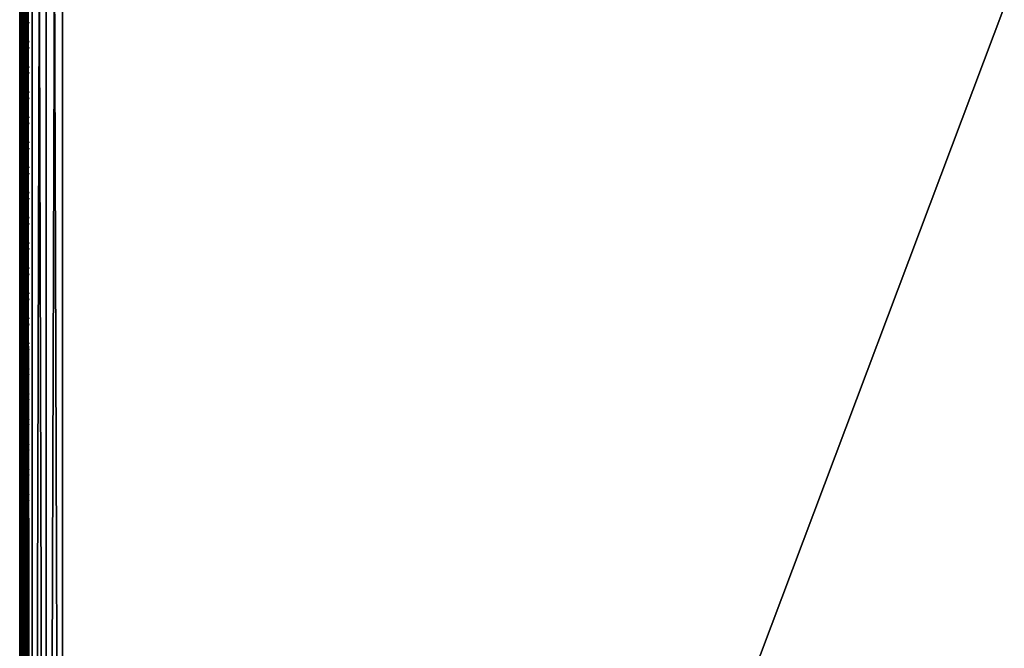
# Model space of a CAD drawing. Header units: inches. Extents: x 0 to 23, y -70 to 0.
# Tile 20 of 107: x 0 to 11.5, y -47.2 to -39.9. Entities that reach past the tile are written whole.
import ezdxf

# ---------------------------------------------------------------- set-up
doc = ezdxf.new("R2010")
doc.units = ezdxf.units.IN
doc.header["$MEASUREMENT"] = 0
for name, color, linetype in [('A-FURN-3-ST', 151, 'Continuous'), ('A-FURN-3-ST-SEAM', 250, 'Continuous'), ('A-FURN-3-STITCH', 15, 'Continuous')]:
    doc.layers.add(name, color=color, linetype=linetype)

msp = doc.modelspace()

# ---------------------------------------------------------------- meshes
at = {"layer": 'A-FURN-3-ST'}
mesh = msp.add_polyface(dxfattribs=at)
corners = [(23, -10.5, 5.453), (23, -66.768, 5.45), (22.962, -10.5, 5.261), (22.962, -66.769, 5.261), (22.854, -10.5, 5.099), (22.854, -66.769, 5.099), (22.691, -10.5, 4.991), (22.691, -66.769, 4.991), (22.5, -10.5, 4.953), (22.5, -66.769, 4.953), (23, -68.9, 17.453), (23, -10.5, 17.453), (22.962, -68.9, 17.644), (22.962, -10.5, 17.644), (22.854, -68.9, 17.806), (22.854, -10.5, 17.806), (22.691, -68.9, 17.914), (22.691, -10.5, 17.914), (22.5, -68.9, 17.953), (22.5, -10.5, 17.953), (22.62, -66.917, 4.99), (22.968, -66.89, 5.325), (0.5, -68.9, 17.953), (0.5, -10.5, 17.953), (23, -69.482, 16.709), (0, -10.5, 17.453), (0, -68.9, 17.453), (0.038, -10.5, 17.644), (0.038, -68.9, 17.644), (0.146, -10.5, 17.806), (0.146, -68.9, 17.806), (0.309, -10.5, 17.914), (0.309, -68.9, 17.914), (0, -66.769, 5.453), (0, -10.5, 5.453), (0.038, -66.769, 5.261), (0.038, -10.5, 5.261), (0.146, -66.769, 5.099), (0.146, -10.5, 5.099), (0.309, -66.769, 4.991), (0.309, -10.5, 4.991), (0.5, -66.769, 4.953), (0.5, -10.5, 4.953), (0.031, -66.89, 5.327), (0.379, -66.916, 4.99), (0, -69.482, 16.709)]
mesh.append_faces([[corners[k] for k in face] for face in [(0, 1, 2), (2, 1, 3), (2, 3, 4), (4, 3, 5), (4, 5, 6), (6, 5, 7), (6, 7, 8), (8, 7, 9), (10, 11, 12), (12, 11, 13), (12, 13, 14), (14, 13, 15), (14, 15, 16), (16, 15, 17), (16, 17, 18), (18, 17, 19), (20, 9, 7), (21, 3, 1), (18, 19, 22), (22, 19, 23), (0, 11, 1), (1, 11, 24), (24, 11, 10), (25, 26, 27), (27, 26, 28), (27, 28, 29), (29, 28, 30), (29, 30, 31), (31, 30, 32), (31, 32, 23), (23, 32, 22), (33, 34, 35), (35, 34, 36), (35, 36, 37), (37, 36, 38), (37, 38, 39), (39, 38, 40), (39, 40, 41), (41, 40, 42), (43, 33, 35), (44, 39, 41), (8, 9, 42), (42, 9, 41), (25, 45, 26), (34, 33, 25), (25, 33, 45)]])
at = {"layer": 'A-FURN-3-ST-SEAM'}
mesh = msp.add_polyface(dxfattribs=at)
corners = [(22.941, -68.9, 17.621), (22.961, -10.5, 17.622), (22.975, -68.9, 17.627), (22.977, -10.5, 17.629), (22.997, -68.9, 17.653), (22.912, -68.9, 17.638), (22.927, -10.5, 17.627), (22.943, -68.964, 17.618), (22.927, -68.964, 17.624), (22.913, -68.965, 17.635), (22.903, -68.966, 17.65), (22.9, -68.968, 17.668), (22.9, -68.9, 17.671), (22.961, -68.964, 17.619), (22.977, -68.964, 17.627), (22.998, -68.967, 17.655), (23, -68.968, 17.672), (22.907, -68.97, 17.693), (22.912, -68.9, 17.703), (22.919, -68.971, 17.707), (22.941, -68.9, 17.72), (22.997, -68.9, 17.688), (22.995, -68.969, 17.689), (22.984, -68.971, 17.704), (22.975, -68.9, 17.714), (22.97, -68.971, 17.713), (0.059, -68.9, 17.621), (0.039, -68.974, 17.618), (0.025, -68.9, 17.627), (0.023, -68.975, 17.626), (0.003, -68.9, 17.653), (0.003, -68.9, 17.688), (0.016, -68.983, 17.703), (0.025, -68.9, 17.714), (0.03, -68.983, 17.712), (0.059, -68.9, 17.72), (0.088, -68.9, 17.703), (0.093, -68.982, 17.692), (0.1, -68.9, 17.671), (0.081, -68.983, 17.705), (0, -68.98, 17.671), (0.088, -68.9, 17.638), (0.073, -68.975, 17.623), (0.097, -68.977, 17.649), (0.03, -39.7, 17.716), (0.016, -39.7, 17.707), (0.023, -39.7, 17.629), (0.039, -39.7, 17.622), (0.097, -39.7, 17.653), (0.073, -39.7, 17.627), (0, -39.7, 17.675), (0.081, -39.7, 17.71), (0.093, -39.7, 17.696)]
mesh.append_faces([[corners[k] for k in face] for face in [(0, 1, 2), (2, 3, 4), (0, 5, 6), (7, 8, 0), (0, 8, 5), (5, 8, 9), (5, 9, 10), (11, 12, 10), (10, 12, 5), (7, 0, 13), (13, 0, 2), (13, 2, 14), (14, 2, 4), (14, 4, 15), (15, 4, 16), (11, 17, 12), (12, 17, 18), (18, 17, 19), (18, 19, 20), (4, 21, 16), (16, 21, 22), (22, 21, 23), (23, 21, 24), (23, 24, 25), (25, 24, 20), (26, 27, 28), (28, 29, 30), (31, 32, 33), (33, 34, 35), (36, 37, 38), (36, 35, 39), (31, 30, 40), (26, 41, 42), (43, 41, 38), (35, 44, 33), (33, 45, 31), (30, 46, 28), (28, 47, 26), (41, 48, 38), (41, 26, 49), (30, 31, 50), (51, 35, 36), (52, 36, 38)]])
mesh = msp.add_polyface(dxfattribs=at)
corners = [(22.9, -10.5, 17.671), (22.9, -68.9, 17.671), (22.907, -10.5, 17.696), (22.912, -68.9, 17.703), (22.919, -10.5, 17.71), (22.941, -68.9, 17.72), (22.935, -10.5, 17.718), (22.97, -10.5, 17.716), (23, -10.5, 17.675), (22.995, -10.5, 17.692), (22.997, -68.9, 17.688), (22.984, -10.5, 17.707), (22.975, -68.9, 17.714), (22.997, -68.9, 17.653), (22.998, -10.5, 17.657), (22.927, -10.5, 17.627), (22.943, -10.5, 17.621), (22.941, -68.9, 17.621), (22.961, -10.5, 17.622), (22.975, -68.9, 17.627), (22.977, -10.5, 17.629), (22.912, -68.9, 17.638), (22.913, -10.5, 17.638), (22.903, -10.5, 17.653), (0.065, -10.5, 17.718), (0.03, -10.5, 17.716), (0.03, -39.7, 17.716), (0.065, -39.7, 17.718), (0.059, -68.9, 17.72), (0.025, -68.9, 17.714), (0.016, -39.7, 17.707), (0.003, -68.9, 17.688), (0.005, -39.7, 17.692), (0, -39.7, 17.675), (0.005, -10.5, 17.692), (0, -10.5, 17.675), (0.002, -10.5, 17.657), (0.002, -39.7, 17.657), (0.003, -68.9, 17.653), (0.023, -39.7, 17.629), (0.025, -68.9, 17.627), (0.039, -39.7, 17.622), (0.059, -68.9, 17.621), (0.057, -39.7, 17.621), (0.073, -39.7, 17.627), (0.057, -10.5, 17.621), (0.073, -10.5, 17.627), (0.087, -10.5, 17.638), (0.087, -39.7, 17.638), (0.088, -68.9, 17.638), (0.097, -39.7, 17.653), (0.1, -68.9, 17.671), (0.1, -39.7, 17.671), (0.1, -10.5, 17.671), (0.081, -39.7, 17.71), (0.088, -68.9, 17.703), (0.093, -39.7, 17.696), (0.093, -10.5, 17.696)]
mesh.append_faces([[corners[k] for k in face] for face in [(0, 1, 2), (2, 1, 3), (2, 3, 4), (4, 3, 5), (4, 5, 6), (6, 5, 7), (8, 9, 10), (10, 9, 11), (10, 11, 12), (12, 11, 7), (12, 7, 5), (10, 13, 8), (8, 13, 14), (15, 16, 17), (17, 16, 18), (19, 18, 20), (13, 20, 14), (15, 21, 22), (0, 23, 1), (1, 23, 21), (21, 23, 22), (24, 25, 26, 27), (27, 26, 28), (29, 26, 30), (31, 30, 32), (31, 32, 33), (33, 32, 34, 35), (35, 36, 37, 33), (33, 37, 38), (38, 37, 39), (40, 39, 41), (42, 41, 43), (42, 43, 44), (44, 43, 45, 46), (46, 47, 48, 44), (44, 48, 49), (49, 48, 50), (51, 50, 52), (52, 50, 53), (27, 28, 54), (54, 55, 56), (56, 51, 52), (56, 52, 57)]])
at = {"layer": 'A-FURN-3-STITCH'}
mesh = msp.add_polymesh((7, 4), dxfattribs=at)
for k, corner in enumerate([(0.107, -39.882, 17.76), (0.105, -39.882, 17.758), (0.102, -39.882, 17.754), (0.1, -39.882, 17.752), (0.102, -39.92, 17.765), (0.096, -39.92, 17.766), (0.093, -39.92, 17.762), (0.095, -39.92, 17.757), (0.098, -39.959, 17.768), (0.093, -39.959, 17.769), (0.09, -39.959, 17.766), (0.091, -39.959, 17.761), (0.097, -39.998, 17.77), (0.092, -39.998, 17.771), (0.088, -39.998, 17.767), (0.09, -39.998, 17.762), (0.098, -40.037, 17.769), (0.093, -40.037, 17.77), (0.09, -40.037, 17.766), (0.091, -40.037, 17.761), (0.102, -40.076, 17.766), (0.097, -40.076, 17.767), (0.093, -40.076, 17.763), (0.095, -40.076, 17.758), (0.107, -40.114, 17.761), (0.106, -40.114, 17.759), (0.102, -40.114, 17.755), (0.1, -40.114, 17.753)]):
    mesh.set_mesh_vertex(divmod(k, 4), corner)
mesh = msp.add_polymesh((7, 4), dxfattribs=at)
for k, corner in enumerate([(0.107, -40.175, 17.76), (0.105, -40.175, 17.758), (0.102, -40.175, 17.754), (0.1, -40.175, 17.752), (0.102, -40.214, 17.765), (0.096, -40.214, 17.766), (0.093, -40.214, 17.762), (0.095, -40.214, 17.757), (0.098, -40.252, 17.768), (0.093, -40.252, 17.769), (0.09, -40.252, 17.766), (0.091, -40.253, 17.761), (0.097, -40.292, 17.77), (0.092, -40.292, 17.771), (0.088, -40.292, 17.767), (0.09, -40.292, 17.762), (0.098, -40.331, 17.769), (0.093, -40.331, 17.77), (0.09, -40.331, 17.766), (0.091, -40.331, 17.761), (0.102, -40.369, 17.766), (0.097, -40.369, 17.767), (0.093, -40.369, 17.763), (0.095, -40.369, 17.758), (0.107, -40.408, 17.761), (0.106, -40.408, 17.759), (0.102, -40.408, 17.755), (0.1, -40.408, 17.753)]):
    mesh.set_mesh_vertex(divmod(k, 4), corner)
mesh = msp.add_polymesh((7, 4), dxfattribs=at)
for k, corner in enumerate([(0.107, -40.469, 17.76), (0.105, -40.469, 17.758), (0.102, -40.469, 17.754), (0.1, -40.469, 17.752), (0.102, -40.507, 17.765), (0.096, -40.507, 17.766), (0.093, -40.507, 17.762), (0.095, -40.507, 17.757), (0.098, -40.546, 17.768), (0.093, -40.546, 17.769), (0.09, -40.546, 17.766), (0.091, -40.546, 17.761), (0.097, -40.585, 17.77), (0.092, -40.585, 17.771), (0.088, -40.585, 17.767), (0.09, -40.585, 17.762), (0.098, -40.624, 17.769), (0.093, -40.624, 17.77), (0.09, -40.624, 17.766), (0.091, -40.624, 17.761), (0.102, -40.663, 17.766), (0.097, -40.663, 17.767), (0.093, -40.663, 17.763), (0.095, -40.663, 17.758), (0.107, -40.701, 17.761), (0.106, -40.701, 17.759), (0.102, -40.701, 17.755), (0.1, -40.701, 17.753)]):
    mesh.set_mesh_vertex(divmod(k, 4), corner)
mesh = msp.add_polymesh((7, 4), dxfattribs=at)
for k, corner in enumerate([(0.107, -40.762, 17.76), (0.105, -40.762, 17.758), (0.102, -40.762, 17.754), (0.1, -40.762, 17.752), (0.102, -40.801, 17.765), (0.096, -40.801, 17.766), (0.093, -40.801, 17.762), (0.095, -40.801, 17.757), (0.098, -40.839, 17.768), (0.093, -40.839, 17.769), (0.09, -40.839, 17.766), (0.091, -40.839, 17.761), (0.097, -40.878, 17.77), (0.092, -40.878, 17.771), (0.088, -40.878, 17.767), (0.09, -40.879, 17.762), (0.098, -40.918, 17.769), (0.093, -40.918, 17.77), (0.09, -40.918, 17.766), (0.091, -40.918, 17.761), (0.102, -40.956, 17.766), (0.097, -40.956, 17.767), (0.093, -40.956, 17.763), (0.095, -40.956, 17.758), (0.107, -40.995, 17.761), (0.106, -40.995, 17.759), (0.102, -40.995, 17.755), (0.1, -40.995, 17.753)]):
    mesh.set_mesh_vertex(divmod(k, 4), corner)
mesh = msp.add_polymesh((7, 4), dxfattribs=at)
for k, corner in enumerate([(0.107, -41.056, 17.76), (0.105, -41.056, 17.758), (0.102, -41.056, 17.754), (0.1, -41.056, 17.752), (0.102, -41.094, 17.765), (0.096, -41.094, 17.766), (0.093, -41.094, 17.762), (0.095, -41.094, 17.757), (0.098, -41.133, 17.768), (0.093, -41.133, 17.769), (0.09, -41.133, 17.766), (0.091, -41.133, 17.761), (0.097, -41.172, 17.77), (0.092, -41.172, 17.771), (0.088, -41.172, 17.767), (0.09, -41.172, 17.762), (0.098, -41.211, 17.769), (0.093, -41.211, 17.77), (0.09, -41.211, 17.766), (0.091, -41.211, 17.761), (0.102, -41.25, 17.766), (0.097, -41.25, 17.767), (0.093, -41.25, 17.763), (0.095, -41.25, 17.758), (0.107, -41.288, 17.761), (0.106, -41.288, 17.759), (0.102, -41.288, 17.755), (0.1, -41.288, 17.753)]):
    mesh.set_mesh_vertex(divmod(k, 4), corner)
mesh = msp.add_polymesh((7, 4), dxfattribs=at)
for k, corner in enumerate([(0.107, -41.349, 17.76), (0.105, -41.349, 17.758), (0.102, -41.349, 17.754), (0.1, -41.349, 17.752), (0.102, -41.388, 17.765), (0.096, -41.388, 17.766), (0.093, -41.388, 17.762), (0.095, -41.388, 17.757), (0.098, -41.426, 17.768), (0.093, -41.426, 17.769), (0.09, -41.426, 17.766), (0.091, -41.426, 17.761), (0.097, -41.465, 17.77), (0.092, -41.465, 17.771), (0.088, -41.465, 17.767), (0.09, -41.465, 17.762), (0.098, -41.504, 17.769), (0.093, -41.504, 17.77), (0.09, -41.505, 17.766), (0.091, -41.505, 17.761), (0.102, -41.543, 17.766), (0.097, -41.543, 17.767), (0.093, -41.543, 17.763), (0.095, -41.543, 17.758), (0.107, -41.582, 17.761), (0.106, -41.582, 17.759), (0.102, -41.582, 17.755), (0.1, -41.582, 17.753)]):
    mesh.set_mesh_vertex(divmod(k, 4), corner)
mesh = msp.add_polymesh((7, 4), dxfattribs=at)
for k, corner in enumerate([(0.107, -41.643, 17.76), (0.105, -41.643, 17.758), (0.102, -41.643, 17.754), (0.1, -41.643, 17.752), (0.102, -41.681, 17.765), (0.096, -41.681, 17.766), (0.093, -41.681, 17.762), (0.095, -41.681, 17.757), (0.098, -41.72, 17.768), (0.093, -41.72, 17.769), (0.09, -41.72, 17.766), (0.091, -41.72, 17.761), (0.097, -41.759, 17.77), (0.092, -41.759, 17.771), (0.088, -41.759, 17.767), (0.09, -41.759, 17.762), (0.098, -41.798, 17.769), (0.093, -41.798, 17.77), (0.09, -41.798, 17.766), (0.091, -41.798, 17.761), (0.102, -41.837, 17.766), (0.097, -41.837, 17.767), (0.093, -41.837, 17.763), (0.095, -41.837, 17.758), (0.107, -41.875, 17.761), (0.106, -41.875, 17.759), (0.102, -41.875, 17.755), (0.1, -41.875, 17.753)]):
    mesh.set_mesh_vertex(divmod(k, 4), corner)
mesh = msp.add_polymesh((7, 4), dxfattribs=at)
for k, corner in enumerate([(0.107, -41.936, 17.76), (0.105, -41.936, 17.758), (0.102, -41.936, 17.754), (0.1, -41.936, 17.752), (0.102, -41.974, 17.765), (0.096, -41.974, 17.766), (0.093, -41.974, 17.762), (0.095, -41.974, 17.757), (0.098, -42.013, 17.768), (0.093, -42.013, 17.769), (0.09, -42.013, 17.766), (0.091, -42.013, 17.761), (0.097, -42.052, 17.77), (0.092, -42.052, 17.771), (0.088, -42.052, 17.767), (0.09, -42.052, 17.762), (0.098, -42.091, 17.769), (0.093, -42.091, 17.77), (0.09, -42.091, 17.766), (0.091, -42.091, 17.761), (0.102, -42.13, 17.766), (0.097, -42.13, 17.767), (0.093, -42.13, 17.763), (0.095, -42.13, 17.758), (0.107, -42.169, 17.761), (0.106, -42.169, 17.759), (0.102, -42.169, 17.755), (0.1, -42.169, 17.753)]):
    mesh.set_mesh_vertex(divmod(k, 4), corner)
mesh = msp.add_polymesh((7, 4), dxfattribs=at)
for k, corner in enumerate([(0.107, -42.23, 17.76), (0.105, -42.23, 17.758), (0.102, -42.23, 17.754), (0.1, -42.23, 17.752), (0.102, -42.268, 17.765), (0.096, -42.268, 17.766), (0.093, -42.268, 17.762), (0.095, -42.268, 17.757), (0.098, -42.307, 17.768), (0.093, -42.307, 17.769), (0.09, -42.307, 17.766), (0.091, -42.307, 17.761), (0.097, -42.346, 17.77), (0.092, -42.346, 17.771), (0.088, -42.346, 17.767), (0.09, -42.346, 17.762), (0.098, -42.385, 17.769), (0.093, -42.385, 17.77), (0.09, -42.385, 17.766), (0.091, -42.385, 17.761), (0.102, -42.424, 17.766), (0.097, -42.424, 17.767), (0.093, -42.424, 17.763), (0.095, -42.424, 17.758), (0.107, -42.462, 17.761), (0.106, -42.462, 17.759), (0.102, -42.462, 17.755), (0.1, -42.462, 17.753)]):
    mesh.set_mesh_vertex(divmod(k, 4), corner)
mesh = msp.add_polymesh((7, 4), dxfattribs=at)
for k, corner in enumerate([(0.107, -42.523, 17.76), (0.105, -42.523, 17.758), (0.102, -42.523, 17.754), (0.1, -42.523, 17.752), (0.102, -42.561, 17.765), (0.096, -42.561, 17.766), (0.093, -42.561, 17.762), (0.095, -42.561, 17.757), (0.098, -42.6, 17.768), (0.093, -42.6, 17.769), (0.09, -42.6, 17.766), (0.091, -42.6, 17.761), (0.097, -42.639, 17.77), (0.092, -42.639, 17.771), (0.088, -42.639, 17.767), (0.09, -42.639, 17.762), (0.098, -42.678, 17.769), (0.093, -42.678, 17.77), (0.09, -42.678, 17.766), (0.091, -42.678, 17.761), (0.102, -42.717, 17.766), (0.097, -42.717, 17.767), (0.093, -42.717, 17.763), (0.095, -42.717, 17.758), (0.107, -42.756, 17.761), (0.106, -42.756, 17.759), (0.102, -42.756, 17.755), (0.1, -42.756, 17.753)]):
    mesh.set_mesh_vertex(divmod(k, 4), corner)
mesh = msp.add_polymesh((7, 4), dxfattribs=at)
for k, corner in enumerate([(0.107, -42.817, 17.76), (0.105, -42.817, 17.758), (0.102, -42.817, 17.754), (0.1, -42.817, 17.752), (0.102, -42.855, 17.765), (0.096, -42.855, 17.766), (0.093, -42.855, 17.762), (0.095, -42.855, 17.757), (0.098, -42.894, 17.768), (0.093, -42.894, 17.769), (0.09, -42.894, 17.766), (0.091, -42.894, 17.761), (0.097, -42.933, 17.77), (0.092, -42.933, 17.771), (0.088, -42.933, 17.767), (0.09, -42.933, 17.762), (0.098, -42.972, 17.769), (0.093, -42.972, 17.77), (0.09, -42.972, 17.766), (0.091, -42.972, 17.761), (0.102, -43.011, 17.766), (0.097, -43.011, 17.767), (0.093, -43.011, 17.763), (0.095, -43.011, 17.758), (0.107, -43.049, 17.761), (0.106, -43.049, 17.759), (0.102, -43.049, 17.755), (0.1, -43.049, 17.753)]):
    mesh.set_mesh_vertex(divmod(k, 4), corner)
mesh = msp.add_polymesh((7, 4), dxfattribs=at)
for k, corner in enumerate([(0.107, -43.11, 17.76), (0.105, -43.11, 17.758), (0.102, -43.11, 17.754), (0.1, -43.11, 17.752), (0.102, -43.148, 17.765), (0.096, -43.148, 17.766), (0.093, -43.148, 17.762), (0.095, -43.148, 17.757), (0.098, -43.187, 17.768), (0.093, -43.187, 17.769), (0.09, -43.187, 17.766), (0.091, -43.187, 17.761), (0.097, -43.226, 17.77), (0.092, -43.226, 17.771), (0.088, -43.226, 17.767), (0.09, -43.226, 17.762), (0.098, -43.265, 17.769), (0.093, -43.265, 17.77), (0.09, -43.265, 17.766), (0.091, -43.265, 17.761), (0.102, -43.304, 17.766), (0.097, -43.304, 17.767), (0.093, -43.304, 17.763), (0.095, -43.304, 17.758), (0.107, -43.343, 17.761), (0.106, -43.343, 17.759), (0.102, -43.343, 17.755), (0.1, -43.343, 17.753)]):
    mesh.set_mesh_vertex(divmod(k, 4), corner)
mesh = msp.add_polymesh((7, 4), dxfattribs=at)
for k, corner in enumerate([(0.107, -43.403, 17.76), (0.105, -43.403, 17.758), (0.102, -43.404, 17.754), (0.1, -43.404, 17.752), (0.102, -43.442, 17.765), (0.096, -43.442, 17.766), (0.093, -43.442, 17.762), (0.095, -43.442, 17.757), (0.098, -43.481, 17.768), (0.093, -43.481, 17.769), (0.09, -43.481, 17.766), (0.091, -43.481, 17.761), (0.097, -43.52, 17.77), (0.092, -43.52, 17.771), (0.088, -43.52, 17.767), (0.09, -43.52, 17.762), (0.098, -43.559, 17.769), (0.093, -43.559, 17.77), (0.09, -43.559, 17.766), (0.091, -43.559, 17.761), (0.102, -43.598, 17.766), (0.097, -43.598, 17.767), (0.093, -43.598, 17.763), (0.095, -43.598, 17.758), (0.107, -43.636, 17.761), (0.106, -43.636, 17.759), (0.102, -43.636, 17.755), (0.1, -43.636, 17.753)]):
    mesh.set_mesh_vertex(divmod(k, 4), corner)
mesh = msp.add_polymesh((7, 4), dxfattribs=at)
for k, corner in enumerate([(0.107, -43.697, 17.76), (0.105, -43.697, 17.758), (0.102, -43.697, 17.754), (0.1, -43.697, 17.752), (0.102, -43.735, 17.765), (0.096, -43.735, 17.766), (0.093, -43.735, 17.762), (0.095, -43.735, 17.757), (0.098, -43.774, 17.768), (0.093, -43.774, 17.769), (0.09, -43.774, 17.766), (0.091, -43.774, 17.761), (0.097, -43.813, 17.77), (0.092, -43.813, 17.771), (0.088, -43.813, 17.767), (0.09, -43.813, 17.762), (0.098, -43.852, 17.769), (0.093, -43.852, 17.77), (0.09, -43.852, 17.766), (0.091, -43.852, 17.761), (0.102, -43.891, 17.766), (0.097, -43.891, 17.767), (0.093, -43.891, 17.763), (0.095, -43.891, 17.758), (0.107, -43.929, 17.761), (0.106, -43.929, 17.759), (0.102, -43.929, 17.755), (0.1, -43.929, 17.753)]):
    mesh.set_mesh_vertex(divmod(k, 4), corner)
mesh = msp.add_polymesh((7, 4), dxfattribs=at)
for k, corner in enumerate([(0.107, -43.99, 17.76), (0.105, -43.99, 17.758), (0.102, -43.99, 17.754), (0.1, -43.99, 17.752), (0.102, -44.029, 17.765), (0.096, -44.029, 17.766), (0.093, -44.029, 17.762), (0.095, -44.029, 17.757), (0.098, -44.068, 17.768), (0.093, -44.068, 17.769), (0.09, -44.068, 17.766), (0.091, -44.068, 17.761), (0.097, -44.107, 17.77), (0.092, -44.107, 17.771), (0.088, -44.107, 17.767), (0.09, -44.107, 17.762), (0.098, -44.146, 17.769), (0.093, -44.146, 17.77), (0.09, -44.146, 17.766), (0.091, -44.146, 17.761), (0.102, -44.185, 17.766), (0.097, -44.185, 17.767), (0.093, -44.185, 17.763), (0.095, -44.185, 17.758), (0.107, -44.223, 17.761), (0.106, -44.223, 17.759), (0.102, -44.223, 17.755), (0.1, -44.223, 17.753)]):
    mesh.set_mesh_vertex(divmod(k, 4), corner)
mesh = msp.add_polymesh((7, 4), dxfattribs=at)
for k, corner in enumerate([(0.107, -44.284, 17.76), (0.105, -44.284, 17.758), (0.102, -44.284, 17.754), (0.1, -44.284, 17.752), (0.102, -44.322, 17.765), (0.096, -44.322, 17.766), (0.093, -44.322, 17.762), (0.095, -44.322, 17.757), (0.098, -44.361, 17.768), (0.093, -44.361, 17.769), (0.09, -44.361, 17.766), (0.091, -44.361, 17.761), (0.097, -44.4, 17.77), (0.092, -44.4, 17.771), (0.088, -44.4, 17.767), (0.09, -44.4, 17.762), (0.098, -44.439, 17.769), (0.093, -44.439, 17.77), (0.09, -44.439, 17.766), (0.091, -44.439, 17.761), (0.102, -44.478, 17.766), (0.097, -44.478, 17.767), (0.093, -44.478, 17.763), (0.095, -44.478, 17.758), (0.107, -44.516, 17.761), (0.106, -44.516, 17.759), (0.102, -44.516, 17.755), (0.1, -44.516, 17.753)]):
    mesh.set_mesh_vertex(divmod(k, 4), corner)
mesh = msp.add_polymesh((7, 4), dxfattribs=at)
for k, corner in enumerate([(0.107, -44.577, 17.76), (0.105, -44.577, 17.758), (0.102, -44.577, 17.754), (0.1, -44.577, 17.752), (0.102, -44.616, 17.765), (0.096, -44.616, 17.766), (0.093, -44.616, 17.762), (0.095, -44.616, 17.757), (0.098, -44.654, 17.768), (0.093, -44.654, 17.769), (0.09, -44.654, 17.766), (0.091, -44.655, 17.761), (0.097, -44.694, 17.77), (0.092, -44.694, 17.771), (0.088, -44.694, 17.767), (0.09, -44.694, 17.762), (0.098, -44.733, 17.769), (0.093, -44.733, 17.77), (0.09, -44.733, 17.766), (0.091, -44.733, 17.761), (0.102, -44.771, 17.766), (0.097, -44.771, 17.767), (0.093, -44.771, 17.763), (0.095, -44.772, 17.758), (0.107, -44.81, 17.761), (0.106, -44.81, 17.759), (0.102, -44.81, 17.755), (0.1, -44.81, 17.753)]):
    mesh.set_mesh_vertex(divmod(k, 4), corner)
mesh = msp.add_polymesh((7, 4), dxfattribs=at)
for k, corner in enumerate([(0.107, -44.871, 17.76), (0.105, -44.871, 17.758), (0.102, -44.871, 17.754), (0.1, -44.871, 17.752), (0.102, -44.909, 17.765), (0.096, -44.909, 17.766), (0.093, -44.909, 17.762), (0.095, -44.909, 17.757), (0.098, -44.948, 17.768), (0.093, -44.948, 17.769), (0.09, -44.948, 17.766), (0.091, -44.948, 17.761), (0.097, -44.987, 17.77), (0.092, -44.987, 17.771), (0.088, -44.987, 17.767), (0.09, -44.987, 17.762), (0.098, -45.026, 17.769), (0.093, -45.026, 17.77), (0.09, -45.026, 17.766), (0.091, -45.026, 17.761), (0.102, -45.065, 17.766), (0.097, -45.065, 17.767), (0.093, -45.065, 17.763), (0.095, -45.065, 17.758), (0.107, -45.103, 17.761), (0.106, -45.103, 17.759), (0.102, -45.103, 17.755), (0.1, -45.103, 17.753)]):
    mesh.set_mesh_vertex(divmod(k, 4), corner)
mesh = msp.add_polymesh((7, 4), dxfattribs=at)
for k, corner in enumerate([(0.107, -45.164, 17.76), (0.105, -45.164, 17.758), (0.102, -45.164, 17.754), (0.1, -45.164, 17.752), (0.102, -45.203, 17.765), (0.096, -45.203, 17.766), (0.093, -45.203, 17.762), (0.095, -45.203, 17.757), (0.098, -45.241, 17.768), (0.093, -45.241, 17.769), (0.09, -45.241, 17.766), (0.091, -45.241, 17.761), (0.097, -45.28, 17.77), (0.092, -45.28, 17.771), (0.088, -45.281, 17.767), (0.09, -45.281, 17.762), (0.098, -45.32, 17.769), (0.093, -45.32, 17.77), (0.09, -45.32, 17.766), (0.091, -45.32, 17.761), (0.102, -45.358, 17.766), (0.097, -45.358, 17.767), (0.093, -45.358, 17.763), (0.095, -45.358, 17.758), (0.107, -45.397, 17.761), (0.106, -45.397, 17.759), (0.102, -45.397, 17.755), (0.1, -45.397, 17.753)]):
    mesh.set_mesh_vertex(divmod(k, 4), corner)
mesh = msp.add_polymesh((7, 4), dxfattribs=at)
for k, corner in enumerate([(0.107, -45.458, 17.76), (0.105, -45.458, 17.758), (0.102, -45.458, 17.754), (0.1, -45.458, 17.752), (0.102, -45.496, 17.765), (0.096, -45.496, 17.766), (0.093, -45.496, 17.762), (0.095, -45.496, 17.757), (0.098, -45.535, 17.768), (0.093, -45.535, 17.769), (0.09, -45.535, 17.766), (0.091, -45.535, 17.761), (0.097, -45.574, 17.77), (0.092, -45.574, 17.771), (0.088, -45.574, 17.767), (0.09, -45.574, 17.762), (0.098, -45.613, 17.769), (0.093, -45.613, 17.77), (0.09, -45.613, 17.766), (0.091, -45.613, 17.761), (0.102, -45.652, 17.766), (0.097, -45.652, 17.767), (0.093, -45.652, 17.763), (0.095, -45.652, 17.758), (0.107, -45.69, 17.761), (0.106, -45.69, 17.759), (0.102, -45.69, 17.755), (0.1, -45.69, 17.753)]):
    mesh.set_mesh_vertex(divmod(k, 4), corner)
mesh = msp.add_polymesh((7, 4), dxfattribs=at)
for k, corner in enumerate([(0.107, -45.751, 17.76), (0.105, -45.751, 17.758), (0.102, -45.751, 17.754), (0.1, -45.751, 17.752), (0.102, -45.79, 17.765), (0.096, -45.79, 17.766), (0.093, -45.79, 17.762), (0.095, -45.79, 17.757), (0.098, -45.828, 17.768), (0.093, -45.828, 17.769), (0.09, -45.828, 17.766), (0.091, -45.828, 17.761), (0.097, -45.867, 17.77), (0.092, -45.867, 17.771), (0.088, -45.867, 17.767), (0.09, -45.867, 17.762), (0.098, -45.906, 17.769), (0.093, -45.906, 17.77), (0.09, -45.907, 17.766), (0.091, -45.907, 17.761), (0.102, -45.945, 17.766), (0.097, -45.945, 17.767), (0.093, -45.945, 17.763), (0.095, -45.945, 17.758), (0.107, -45.984, 17.761), (0.106, -45.984, 17.759), (0.102, -45.984, 17.755), (0.1, -45.984, 17.753)]):
    mesh.set_mesh_vertex(divmod(k, 4), corner)
mesh = msp.add_polymesh((7, 4), dxfattribs=at)
for k, corner in enumerate([(0.107, -46.045, 17.76), (0.105, -46.045, 17.758), (0.102, -46.045, 17.754), (0.1, -46.045, 17.752), (0.102, -46.083, 17.765), (0.096, -46.083, 17.766), (0.093, -46.083, 17.762), (0.095, -46.083, 17.757), (0.098, -46.122, 17.768), (0.093, -46.122, 17.769), (0.09, -46.122, 17.766), (0.091, -46.122, 17.761), (0.097, -46.161, 17.77), (0.092, -46.161, 17.771), (0.088, -46.161, 17.767), (0.09, -46.161, 17.762), (0.098, -46.2, 17.769), (0.093, -46.2, 17.77), (0.09, -46.2, 17.766), (0.091, -46.2, 17.761), (0.102, -46.239, 17.766), (0.097, -46.239, 17.767), (0.093, -46.239, 17.763), (0.095, -46.239, 17.758), (0.107, -46.277, 17.761), (0.106, -46.277, 17.759), (0.102, -46.277, 17.755), (0.1, -46.277, 17.753)]):
    mesh.set_mesh_vertex(divmod(k, 4), corner)
mesh = msp.add_polymesh((7, 4), dxfattribs=at)
for k, corner in enumerate([(0.107, -46.338, 17.76), (0.105, -46.338, 17.758), (0.102, -46.338, 17.754), (0.1, -46.338, 17.752), (0.102, -46.376, 17.765), (0.096, -46.376, 17.766), (0.093, -46.376, 17.762), (0.095, -46.377, 17.757), (0.098, -46.415, 17.768), (0.093, -46.415, 17.769), (0.09, -46.415, 17.766), (0.091, -46.415, 17.761), (0.097, -46.454, 17.77), (0.092, -46.454, 17.771), (0.088, -46.454, 17.767), (0.09, -46.454, 17.762), (0.098, -46.493, 17.769), (0.093, -46.493, 17.77), (0.09, -46.493, 17.766), (0.091, -46.493, 17.761), (0.102, -46.532, 17.766), (0.097, -46.532, 17.767), (0.093, -46.532, 17.763), (0.095, -46.532, 17.758), (0.107, -46.571, 17.761), (0.106, -46.571, 17.759), (0.102, -46.571, 17.755), (0.1, -46.571, 17.753)]):
    mesh.set_mesh_vertex(divmod(k, 4), corner)
mesh = msp.add_polymesh((7, 4), dxfattribs=at)
for k, corner in enumerate([(0.107, -46.632, 17.76), (0.105, -46.632, 17.758), (0.102, -46.632, 17.754), (0.1, -46.632, 17.752), (0.102, -46.67, 17.765), (0.096, -46.67, 17.766), (0.093, -46.67, 17.762), (0.095, -46.67, 17.757), (0.098, -46.709, 17.768), (0.093, -46.709, 17.769), (0.09, -46.709, 17.766), (0.091, -46.709, 17.761), (0.097, -46.748, 17.77), (0.092, -46.748, 17.771), (0.088, -46.748, 17.767), (0.09, -46.748, 17.762), (0.098, -46.787, 17.769), (0.093, -46.787, 17.77), (0.09, -46.787, 17.766), (0.091, -46.787, 17.761), (0.102, -46.826, 17.766), (0.097, -46.826, 17.767), (0.093, -46.826, 17.763), (0.095, -46.826, 17.758), (0.107, -46.864, 17.761), (0.106, -46.864, 17.759), (0.102, -46.864, 17.755), (0.1, -46.864, 17.753)]):
    mesh.set_mesh_vertex(divmod(k, 4), corner)
mesh = msp.add_polymesh((7, 4), dxfattribs=at)
for k, corner in enumerate([(0.107, -46.925, 17.76), (0.105, -46.925, 17.758), (0.102, -46.925, 17.754), (0.1, -46.925, 17.752), (0.102, -46.963, 17.765), (0.096, -46.963, 17.766), (0.093, -46.963, 17.762), (0.095, -46.963, 17.757), (0.098, -47.002, 17.768), (0.093, -47.002, 17.769), (0.09, -47.002, 17.766), (0.091, -47.002, 17.761), (0.097, -47.041, 17.77), (0.092, -47.041, 17.771), (0.088, -47.041, 17.767), (0.09, -47.041, 17.762), (0.098, -47.08, 17.769), (0.093, -47.08, 17.77), (0.09, -47.08, 17.766), (0.091, -47.08, 17.761), (0.102, -47.119, 17.766), (0.097, -47.119, 17.767), (0.093, -47.119, 17.763), (0.095, -47.119, 17.758), (0.107, -47.158, 17.761), (0.106, -47.158, 17.759), (0.102, -47.158, 17.755), (0.1, -47.158, 17.753)]):
    mesh.set_mesh_vertex(divmod(k, 4), corner)

doc.saveas('drawing.dxf')
